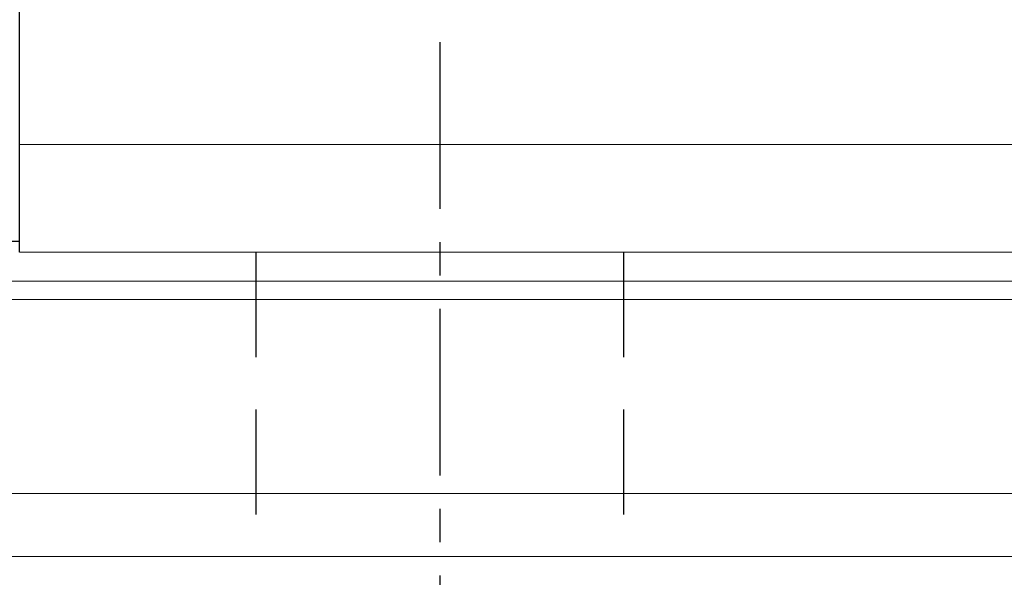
# Model space of a CAD drawing. Header units: millimetres. Extents: x 300 to 586, y 283 to 388.
# Tile 5 of 53: x 487 to 506, y 301 to 312. Entities that reach past the tile are written whole.
import ezdxf

# ---------------------------------------------------------------- set-up
doc = ezdxf.new("R2010")
doc.units = ezdxf.units.MM
doc.linetypes.add('CENTER', pattern=[10.16, 6.35, -1.27, 1.27, -1.27])
doc.linetypes.add('DASHED', pattern=[0.75, 0.5, -0.25])
for name, color, linetype in [('2', 7, 'Continuous'), ('CL', 1, 'CENTER'), ('HID', 2, 'DASHED'), ('OUT', 3, 'Continuous')]:
    doc.layers.add(name, color=color, linetype=linetype)

msp = doc.modelspace()

# ---------------------------------------------------------------- linework, layer by layer
at = {"layer": '2', "color": 0, "linetype": 'Continuous'}
for p, q in [((487.355, 307.142), (487.355, 334.342)), ((487.355, 307.343), (479.055, 307.343))]:
    msp.add_line(p, q, dxfattribs=at)
at = {"layer": 'CL', "color": 0, "ltscale": 0.5}
msp.add_line((495.355, 311.142), (495.355, 297.342), dxfattribs=at)
at = {"layer": 'HID', "color": 0, "ltscale": 4}
for p, q in [((491.855, 307.142), (491.855, 301.342)), ((498.855, 307.142), (498.855, 301.342))]:
    msp.add_line(p, q, dxfattribs=at)
at = {"layer": 'OUT', "color": 0, "linetype": 'Continuous', "lineweight": 15}
for p, q in [((546.355, 309.192), (487.355, 309.192)), ((546.355, 307.142), (487.355, 307.142)), ((581.356, 306.589), (462.413, 306.589)), ((581.356, 306.235), (462.359, 306.235)), ((581.356, 302.542), (461.237, 302.542)), ((581.356, 301.342), (415.355, 301.342))]:
    msp.add_line(p, q, dxfattribs=at)

doc.saveas('drawing.dxf')
